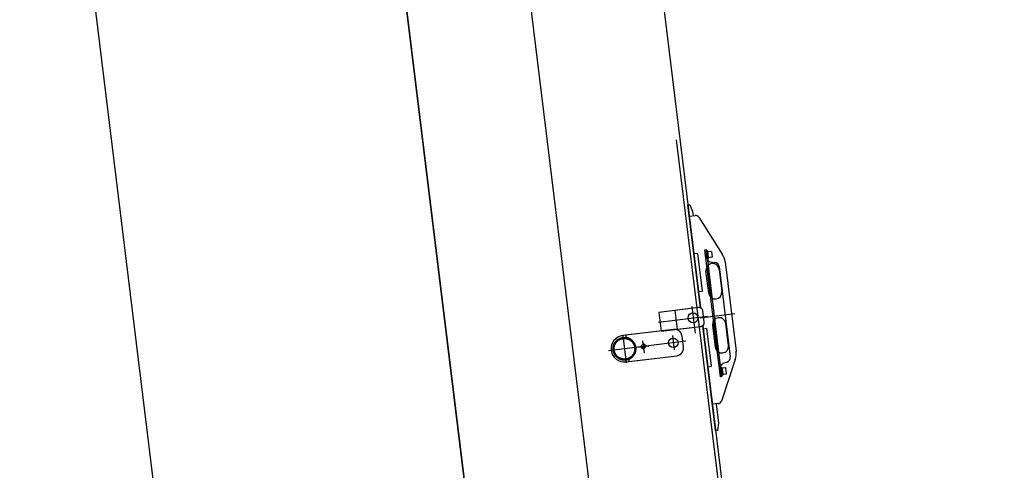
# Model space of a CAD drawing. Extents: x 26250 to 211390, y 12641 to 169243.
# Tile 45 of 132: x 91992 to 94593, y 27134 to 28323. Entities that reach past the tile are written whole.
import ezdxf

# ---------------------------------------------------------------- set-up
doc = ezdxf.new("R2010")
doc.units = 0
doc.header["$LTSCALE"] = 212.5
doc.linetypes.add('CENTER', pattern=[50.5, 30, -9, 2.5, -9])
doc.linetypes.add('HIDDEN', pattern=[12.6, 8.4, -4.2])
doc.layers.add('11', color=7, linetype='CONTINUOUS')
doc.layers.add('611', color=7, linetype='CONTINUOUS')

# ---------------------------------------------------------------- blocks, each defined once
blk = doc.blocks.new('*G131')
at = {"layer": '11', "color": 7, "linetype": 'CENTER'}
for p, q in [((93051.4, 30717.4), (94807.6, 16414.2)), ((93767, 27566.2), (93775.7, 27495.2)), ((93880.9, 27546.7), (93789.3, 27535.4)), ((93679.1, 27524.7), (93808.6, 27540.6)), ((93751.7, 27474.2), (93547, 27449.1)), ((93584.9, 27489.5), (93593.8, 27417.4)), ((93716, 27489.7), (93720.7, 27451.7))]:
    blk.add_line(p, q, dxfattribs=at)
at = {"layer": '11', "color": 7, "linetype": 'HIDDEN'}
for p, q in [((93399.6, 30663.3), (95050.8, 17215.3)), ((93785.3, 27562.9), (93722.3, 27555.2)), ((93722.3, 27555.2), (93728.4, 27505.6)), ((93800.1, 27524.4), (93796.5, 27554.2)), ((93719.1, 27505.5), (93592.7, 27490)), ((93728.4, 27505.6), (93791.4, 27513.3)), ((93592.7, 27490), (93593.4, 27484.1)), ((93637.2, 27475.3), (93641.1, 27443.4)), ((93745.1, 27458.3), (93741.4, 27488.1)), ((93626.1, 27458.8), (93653.5, 27462.2)), ((93600.5, 27426.3), (93601.2, 27420.5)), ((93601.2, 27420.5), (93727.6, 27436))]:
    blk.add_line(p, q, dxfattribs=at)
at = {"layer": '11', "color": 7, "linetype": 'CONTINUOUS'}
for p, q in [((93437.9, 30433.2), (93790.5, 27562.2)), ((93211.1, 26742.1), (92803, 30065.5)), ((92803, 30065.5), (93211.1, 26742.1)), ((91991.9, 29976), (92355.2, 27016.8)), ((93757.1, 27833.7), (93762.1, 27834.3)), ((93790.5, 27562.2), (93757.1, 27833.7)), ((93762.1, 27834.3), (93769.3, 27816.4)), ((93760.8, 27804), (93776.3, 27805.9)), ((93773, 27704.7), (93760.8, 27804)), ((93769.3, 27816.4), (93770.7, 27805.2)), ((93786, 27801.3), (93847.8, 27704)), ((93782.9, 27705.9), (93773, 27704.7)), ((93795.1, 27606.7), (93782.9, 27705.9)), ((93801.8, 27715.7), (93804.8, 27716.1)), ((93843, 27380.2), (93801.8, 27715.7)), ((93804.8, 27716.1), (93807.2, 27696.7)), ((93804.8, 27716.1), (93846, 27380.6)), ((93805.3, 27712.1), (93807.3, 27712.3)), ((93807.7, 27692.2), (93805.3, 27712.1)), ((93809.3, 27712.6), (93807.3, 27712.3)), ((93807.3, 27712.3), (93809.7, 27692.5)), ((93807.3, 27712.3), (93809.7, 27692.5)), ((93811.7, 27692.7), (93809.3, 27712.6)), ((93807.2, 27696.7), (93807.7, 27692.2)), ((93809.7, 27692.5), (93807.7, 27692.2)), ((93809.7, 27692.5), (93811.7, 27692.7)), ((93816.6, 27683.5), (93828, 27682.3)), ((93855.2, 27683.3), (93884.1, 27447.6)), ((93811.9, 27601.2), (93804.7, 27659.5)), ((93807.3, 27671), (93817.2, 27590.6)), ((93839.4, 27663.7), (93846.6, 27605.5)), ((93839.6, 27671), (93868.8, 27432.7)), ((93785.1, 27605.5), (93795.1, 27606.7)), ((93790.5, 27562.2), (93785.1, 27605.5)), ((93785.3, 27562.9), (93679.8, 27550)), ((93679.8, 27550), (93685.9, 27500.4)), ((93800.1, 27524.4), (93796.5, 27554.2)), ((93824.8, 27528.4), (93834.7, 27448)), ((93864.1, 27462.8), (93857, 27521.1)), ((93719.1, 27505.5), (93585, 27489)), ((93685.9, 27500.4), (93791.4, 27513.3)), ((93830.2, 27238.3), (93796.2, 27515.2)), ((93796.2, 27515.2), (93875.9, 26866)), ((93797.3, 27506.2), (93796.2, 27515.2)), ((93807.3, 27507.4), (93797.3, 27506.2)), ((93819.4, 27408.2), (93807.3, 27507.4)), ((93822.2, 27516.8), (93829.4, 27458.5)), ((93745.1, 27458.3), (93741.4, 27488.1)), ((93593.5, 27419.5), (93727.6, 27436)), ((93881.9, 27425.7), (93845.5, 27316.4)), ((93860.4, 27418.9), (93849.6, 27415)), ((93809.5, 27407), (93819.4, 27408.2)), ((93821.7, 27307.7), (93809.5, 27407)), ((93845.1, 27404.6), (93843.1, 27404.4)), ((93843.1, 27404.4), (93845.5, 27384.6)), ((93843.1, 27404.4), (93843.6, 27399.9)), ((93843.6, 27399.9), (93846, 27380.6)), ((93845.1, 27404.6), (93847, 27404.9)), ((93847.5, 27384.8), (93845.1, 27404.6)), ((93847.5, 27384.8), (93845.1, 27404.6)), ((93847, 27404.9), (93849.5, 27385)), ((93846, 27380.6), (93843, 27380.2)), ((93845.5, 27384.6), (93847.5, 27384.8)), ((93849.5, 27385), (93847.5, 27384.8)), ((93837.3, 27309.6), (93821.7, 27307.7)), ((93831.6, 27308.9), (93837.9, 27258)), ((93837.9, 27258), (93835.2, 27238.9)), ((93835.2, 27238.9), (93830.2, 27238.3))]:
    blk.add_line(p, q, dxfattribs=at)
for centre, radius in [((93770.7, 27536), 13), ((93718.4, 27470.1), 12.5)]:
    blk.add_circle(centre, radius, dxfattribs=at)
at = {"layer": '11', "color": 7, "linetype": 'HIDDEN'}
for centre, radius in [((93589.2, 27454.3), 30.1), ((93589.2, 27454.3), 27.2), ((93639, 27460.4), 5.05)]:
    blk.add_circle(centre, radius, dxfattribs=at)
at = {"layer": '11', "color": 7, "linetype": 'CONTINUOUS'}
for centre, radius, start, end in [((93777.5, 27796), 10, 32.4179, 96.9984), ((93805.5, 27677.2), 50, 7, 32.3971), ((93822.1, 27661.6), 17.5, 97, -172.9925), ((93817.7, 27693.5), 10, -173, -96.0303), ((93822.1, 27661.6), 17.5, 7, 97.025), ((93826.7, 27669.4), 13, 7, 83.9736), ((93829.2, 27603.3), 17.5, -173, -83.01), ((93829.2, 27603.3), 17.5, -83, 6.9925), ((93786.5, 27553), 10, 7, 96.9956), ((93790.2, 27523.2), 10, -83, 7.0044), ((93839.6, 27519), 17.5, 97, -173.0125), ((93839.6, 27518.9), 17.5, 7, 96.985), ((93721.5, 27485.6), 20, 7, 96.9978), ((93589.2, 27454.3), 35, 97, -83), ((93639, 27460.4), 6, -162.9983, 107.0148), ((93725.2, 27455.8), 20, -83, 6.9978), ((93846.7, 27460.7), 17.5, -173, -82.98), ((93846.7, 27460.7), 17.5, -83, 7.0125), ((93834.5, 27441.5), 50, -18.3976, 7.0043), ((93853, 27405.6), 10, 110.0697, -173.0084), ((93855.9, 27431.2), 13, -69.9486, 7.007), ((93836, 27319.5), 10, -83, -18.4117)]:
    blk.add_arc(centre, radius, start, end, dxfattribs=at)
at = {"layer": '11', "color": 7, "linetype": 'HIDDEN'}
for centre, radius, start, end in [((93786.5, 27553), 10, 7, 96.9956), ((93790.2, 27523.2), 10, -83, 7.0044), ((93721.5, 27485.6), 20, 7, 96.9978), ((93589.2, 27454.3), 30.2, -67.9998, 82.0002), ((93725.2, 27455.8), 20, -83, 6.9978)]:
    blk.add_arc(centre, radius, start, end, dxfattribs=at)
at = {"layer": '611', "color": 7, "linetype": 'CONTINUOUS'}
for p, q in [((93809.5, 27710.6), (93818.4, 27711.7)), ((93811.5, 27694.7), (93809.5, 27710.6)), ((93819.6, 27710.8), (93821.3, 27696.9)), ((93820.4, 27695.8), (93811.5, 27694.7)), ((93856.2, 27404), (93847.3, 27402.9)), ((93847.3, 27402.9), (93849.2, 27387)), ((93849.2, 27387), (93858.2, 27388.1)), ((93859, 27389.2), (93857.3, 27403.1))]:
    blk.add_line(p, q, dxfattribs=at)
for centre, radius, start, end in [((93820.3, 27696.8), 1.01, -83, 6.8694), ((93856.3, 27403), 1, 7, 97.0437), ((93858, 27389.1), 1, -83, 7.0437)]:
    blk.add_arc(centre, radius, start, end, dxfattribs=at)

msp = doc.modelspace()

# ---------------------------------------------------------------- block references
at = {"layer": '11', "color": 7, "linetype": 'CONTINUOUS'}
msp.add_blockref('*G131', (0, 0), dxfattribs=at)

doc.saveas('drawing.dxf')
